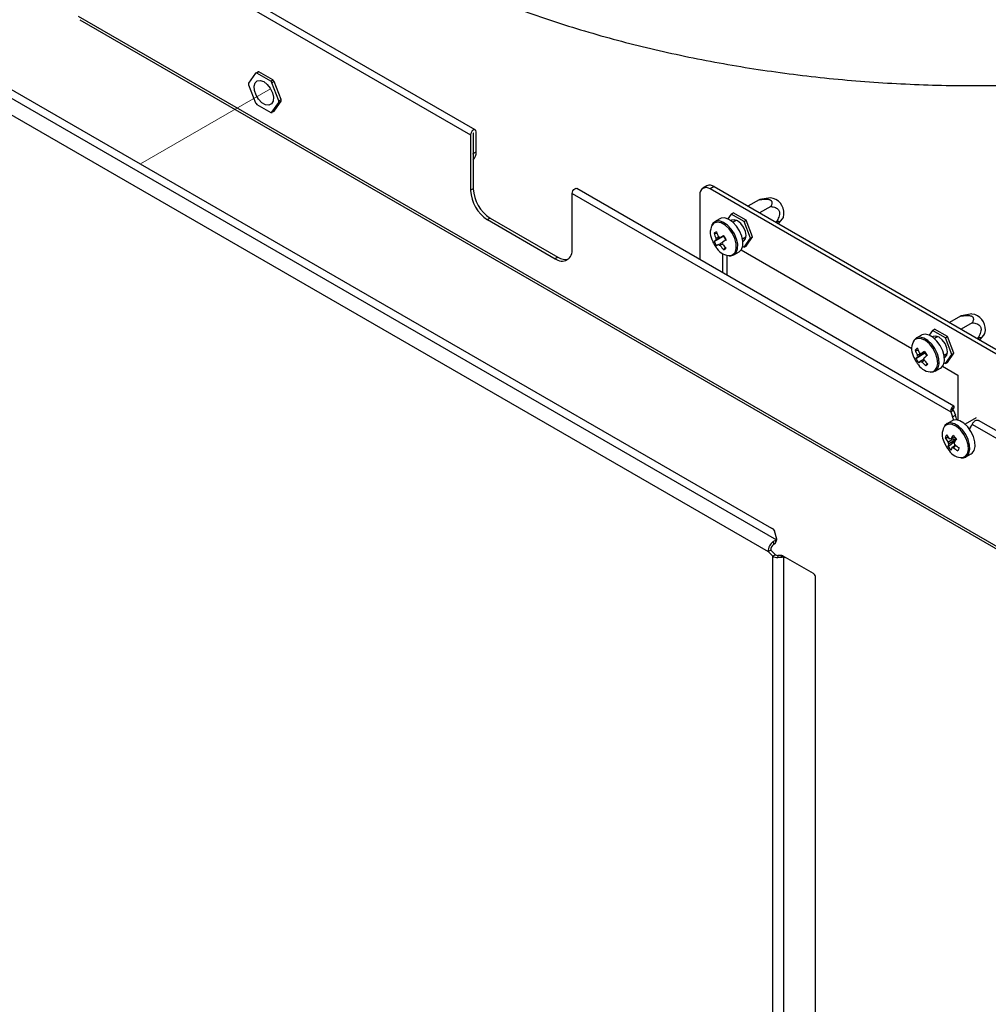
# Paper-space layout 'Sheet2' of a CAD drawing. Header units: millimetres. Extents: x 3 to 471, y 5 to 248.
# Tile 8 of 78: x 58 to 69, y 105 to 116. Entities that reach past the tile are written whole.
import ezdxf

# ---------------------------------------------------------------- set-up
doc = ezdxf.new("R2010")
doc.units = ezdxf.units.MM
doc.linetypes.add('PHANTOM', pattern=[12.7, 6.35, -1.27, 1.27, -1.27, 1.27, -1.27])

psp = doc.layouts.new('Sheet2')

# ---------------------------------------------------------------- linework, layer by layer
at = {"color": 7, "linetype": 'Continuous', "lineweight": 25}
for p, q in [((44.848, 122.409), (66.518, 109.898)), ((44.735, 122.281), (66.419, 109.762)), ((45.322, 122.236), (66.46, 110.033)), ((58.416, 117.227), (62.969, 114.599)), ((63.022, 114.656), (58.469, 117.284)), ((58.416, 115.975), (80.446, 103.258)), ((58.434, 115.935), (80.464, 103.217)), ((60.473, 115.313), (60.392, 115.198)), ((60.473, 115.313), (60.496, 115.327)), ((60.511, 115.328), (60.487, 115.315)), ((60.649, 115.221), (60.487, 115.315)), ((60.673, 115.235), (60.511, 115.328)), ((60.392, 115.179), (60.473, 114.97)), ((60.649, 115.221), (60.673, 115.235)), ((60.688, 115.217), (60.664, 115.203)), ((60.745, 114.994), (60.664, 115.203)), ((60.769, 115.008), (60.688, 115.217)), ((60.487, 114.952), (60.649, 114.858)), ((60.664, 114.86), (60.745, 114.975)), ((60.688, 114.873), (60.769, 114.988)), ((60.745, 114.994), (60.769, 115.008)), ((60.769, 114.988), (60.745, 114.975)), ((60.664, 114.86), (60.688, 114.873)), ((62.969, 114.599), (62.969, 113.955)), ((63, 114.617), (63, 114.381)), ((63, 114.617), (63, 113.973)), ((63.032, 114.4), (63.032, 114.635)), ((63, 114.381), (63.032, 114.4)), ((63, 114.373), (63, 114.381)), ((63, 113.973), (62.969, 113.955)), ((64.147, 113.275), (64.147, 113.919)), ((64.147, 113.919), (68.539, 111.383)), ((68.576, 111.45), (64.201, 113.976)), ((65.709, 114.006), (65.662, 113.979)), ((65.793, 113.998), (65.746, 113.971)), ((72.031, 110.342), (65.746, 113.971)), ((65.793, 113.998), (72.078, 110.37)), ((65.628, 113.903), (65.628, 113.152)), ((66.316, 113.846), (66.186, 113.771)), ((66.446, 113.869), (66.326, 113.848)), ((65.991, 113.679), (66.015, 113.693)), ((66.164, 113.607), (66.015, 113.693)), ((66.452, 113.767), (66.322, 113.692)), ((63.196, 113.633), (63.165, 113.615)), ((63.165, 113.615), (63.951, 113.161)), ((63.196, 113.633), (63.982, 113.179)), ((65.861, 113.625), (65.8, 113.59)), ((65.991, 113.679), (65.952, 113.624)), ((66.141, 113.593), (65.991, 113.679)), ((66.052, 113.607), (66.013, 113.584)), ((66.141, 113.593), (66.164, 113.607)), ((66.216, 113.4), (66.141, 113.593)), ((66.239, 113.414), (66.164, 113.607)), ((66.52, 113.592), (66.508, 113.585)), ((66.545, 113.575), (66.587, 113.625)), ((65.793, 113.456), (65.827, 113.455)), ((65.794, 113.361), (65.901, 113.424)), ((65.901, 113.424), (65.904, 113.426)), ((65.901, 113.424), (65.929, 113.376)), ((66.124, 113.392), (66.163, 113.414)), ((66.141, 113.294), (66.216, 113.4)), ((66.164, 113.307), (66.239, 113.414)), ((66.216, 113.4), (66.239, 113.414)), ((65.905, 113.266), (65.921, 113.296)), ((66.022, 113.205), (66.083, 113.24)), ((66.108, 113.263), (68.086, 112.121)), ((66.125, 113.303), (66.141, 113.294)), ((66.141, 113.294), (66.164, 113.307)), ((63.982, 113.179), (63.951, 113.161)), ((65.893, 112.999), (65.893, 113.22)), ((65.94, 113.199), (65.94, 112.971)), ((68.653, 112.496), (68.524, 112.421)), ((68.784, 112.52), (68.663, 112.498)), ((68.328, 112.33), (68.289, 112.275)), ((68.328, 112.33), (68.352, 112.344)), ((68.478, 112.244), (68.328, 112.33)), ((68.502, 112.257), (68.352, 112.344)), ((68.789, 112.418), (68.66, 112.343)), ((68.198, 112.276), (68.138, 112.24)), ((68.389, 112.258), (68.35, 112.235)), ((68.478, 112.244), (68.502, 112.257)), ((68.553, 112.051), (68.478, 112.244)), ((68.576, 112.064), (68.502, 112.257)), ((68.857, 112.242), (68.846, 112.236)), ((68.882, 112.225), (68.925, 112.275)), ((68.127, 112.101), (68.161, 112.101)), ((68.136, 112.002), (68.239, 112.069)), ((68.239, 112.069), (68.243, 112.072)), ((68.239, 112.069), (68.262, 112.035)), ((68.461, 112.042), (68.5, 112.065)), ((68.478, 111.944), (68.553, 112.051)), ((68.502, 111.958), (68.576, 112.064)), ((68.553, 112.051), (68.576, 112.064)), ((68.249, 111.918), (68.265, 111.948)), ((68.36, 111.856), (68.42, 111.891)), ((68.445, 111.913), (68.623, 111.811)), ((68.462, 111.953), (68.478, 111.944)), ((68.478, 111.944), (68.502, 111.958)), ((68.623, 111.811), (68.623, 111.287)), ((68.571, 111.401), (68.539, 111.383)), ((68.56, 111.422), (68.579, 111.433)), ((68.562, 111.408), (68.579, 111.433)), ((68.565, 111.405), (68.571, 111.401)), ((68.571, 111.401), (68.593, 111.345)), ((68.554, 111.281), (68.493, 111.246)), ((68.539, 111.383), (68.561, 111.326)), ((68.561, 111.326), (68.593, 111.345)), ((68.833, 111.314), (68.705, 111.24)), ((80.5, 104.566), (68.861, 111.285)), ((68.768, 111.207), (68.79, 111.238)), ((68.79, 111.238), (80.446, 104.51)), ((68.476, 111.085), (68.511, 111.087)), ((68.507, 110.98), (68.589, 111.048)), ((68.715, 110.861), (68.776, 110.896)), ((66.522, 109.906), (66.496, 110.003)), ((66.485, 109.845), (66.481, 109.879)), ((66.502, 109.858), (66.518, 109.898)), ((66.506, 109.862), (66.522, 109.902)), ((66.451, 109.781), (66.419, 109.762)), ((66.419, 109.762), (66.474, 109.708)), ((66.451, 109.781), (66.506, 109.726)), ((66.506, 109.726), (66.474, 109.708)), ((66.474, 96.14), (66.474, 109.708)), ((66.534, 109.719), (66.531, 109.693)), ((66.568, 109.718), (66.6, 109.7)), ((66.591, 109.713), (66.623, 109.695)), ((66.6, 109.7), (66.6, 96.108)), ((66.946, 109.508), (66.623, 109.695)), ((66.969, 96.412), (66.969, 109.457))]:
    psp.add_line(p, q, dxfattribs=at)
at = {"color": 7, "linetype": 'PHANTOM', "lineweight": 18}
psp.add_line((59.138, 114.261), (60.648, 115.132), dxfattribs=at)
at = {"color": 8, "linetype": 'Continuous', "lineweight": 25}
psp.add_line((63, 114.617), (63, 114.617), dxfattribs=at)
at = {"color": 7, "linetype": 'Continuous', "lineweight": 25, "flags": 128}
for points in [[(60.568, 115.216), (60.609, 115.184), (60.644, 115.139), (60.669, 115.086), (60.68, 115.034), (60.676, 114.989), (60.658, 114.957), (60.627, 114.943), (60.589, 114.948), (60.548, 114.971), (60.509, 115.011), (60.479, 115.06), (60.461, 115.113), (60.457, 115.163), (60.468, 115.202), (60.493, 115.226), (60.528, 115.23), (60.568, 115.216)], [(63.032, 114.635), (63.029, 114.648), (63.022, 114.656), (63.012, 114.658), (63, 114.654), (62.988, 114.644), (62.978, 114.63), (62.971, 114.614), (62.969, 114.599)], [(64.147, 113.919), (64.149, 113.934), (64.156, 113.95), (64.167, 113.964), (64.179, 113.973), (64.191, 113.978), (64.201, 113.976)], [(66.024, 113.206), (66.051, 113.234), (66.066, 113.276), (66.067, 113.33), (66.055, 113.389), (66.029, 113.449), (65.993, 113.505), (65.95, 113.551), (65.904, 113.583), (65.858, 113.599), (65.816, 113.597), (65.784, 113.577), (65.765, 113.548)], [(66.084, 113.241), (66.112, 113.269), (66.127, 113.312), (66.128, 113.365), (66.115, 113.424), (66.09, 113.484), (66.054, 113.54), (66.011, 113.586), (65.964, 113.618), (65.918, 113.634), (65.877, 113.632), (65.861, 113.625)], [(66.164, 113.43), (66.157, 113.478), (66.135, 113.527), (66.103, 113.57), (66.066, 113.6), (66.028, 113.613), (65.996, 113.607), (65.99, 113.602)], [(66.587, 113.625), (66.597, 113.641), (66.604, 113.679)], [(66.128, 113.363), (66.135, 113.366), (66.157, 113.391), (66.164, 113.43)], [(65.968, 113.195), (65.986, 113.195), (66.024, 113.206)], [(68.925, 112.275), (68.934, 112.292), (68.941, 112.33)], [(68.371, 111.863), (68.395, 111.896), (68.405, 111.943), (68.402, 111.999), (68.385, 112.059), (68.356, 112.118), (68.318, 112.171), (68.273, 112.213), (68.226, 112.241), (68.181, 112.251), (68.143, 112.243), (68.113, 112.218), (68.102, 112.198)], [(68.42, 111.891), (68.432, 111.898), (68.455, 111.931), (68.466, 111.978), (68.463, 112.034), (68.446, 112.094), (68.417, 112.153), (68.379, 112.206), (68.334, 112.248), (68.287, 112.276), (68.242, 112.286), (68.203, 112.278), (68.198, 112.276)], [(68.501, 112.081), (68.494, 112.128), (68.473, 112.177), (68.441, 112.22), (68.403, 112.251), (68.366, 112.264), (68.334, 112.258), (68.327, 112.253)], [(68.465, 112.014), (68.473, 112.017), (68.494, 112.041), (68.501, 112.081)], [(68.258, 112.049), (68.258, 112.048), (68.261, 112.044)], [(68.306, 111.846), (68.336, 111.847), (68.371, 111.863)], [(68.81, 110.935), (68.821, 110.981), (68.819, 111.037), (68.802, 111.097), (68.774, 111.156), (68.736, 111.21), (68.691, 111.252), (68.644, 111.28), (68.599, 111.291), (68.56, 111.284), (68.554, 111.281)], [(68.749, 110.9), (68.76, 110.946), (68.758, 111.002), (68.742, 111.062), (68.713, 111.121), (68.675, 111.175), (68.63, 111.217), (68.584, 111.245), (68.539, 111.256), (68.499, 111.249), (68.469, 111.225), (68.458, 111.204)], [(68.776, 110.896), (68.786, 110.903), (68.81, 110.935)]]:
    psp.add_lwpolyline(points, dxfattribs=at)
at = {"color": 8, "linetype": 'Continuous', "lineweight": 25, "flags": 128}
for points in [[(65.984, 113.197), (66.008, 113.206), (66.036, 113.235), (66.05, 113.279), (66.049, 113.334), (66.034, 113.395), (66.006, 113.455), (65.967, 113.509), (65.922, 113.551), (65.874, 113.578), (65.83, 113.586), (65.792, 113.575), (65.785, 113.571)], [(68.327, 111.849), (68.355, 111.864), (68.379, 111.897), (68.388, 111.945), (68.383, 112.002), (68.364, 112.064), (68.332, 112.122), (68.291, 112.173), (68.245, 112.212), (68.198, 112.233), (68.155, 112.236), (68.12, 112.219), (68.115, 112.215)], [(68.732, 110.899), (68.744, 110.946), (68.74, 111.003), (68.722, 111.064), (68.691, 111.123), (68.651, 111.175), (68.605, 111.214), (68.557, 111.237), (68.514, 111.242), (68.478, 111.227), (68.461, 111.21)], [(68.677, 110.853), (68.708, 110.867), (68.732, 110.899)]]:
    psp.add_lwpolyline(points, dxfattribs=at)
at = {"color": 7, "linetype": 'Continuous', "lineweight": 25}
for centre, radius, start, end in [((60.489, 115.214), 0.101, 90.9347, 99.2844), ((60.513, 115.228), 0.101, 90.9347, 99.2844), ((60.627, 115.188), 0.236, 177.632, 182.368), ((60.342, 114.959), 0.404, 37.1419, 40.4473), ((60.365, 114.973), 0.404, 37.1419, 40.4473), ((60.795, 115.214), 0.404, 217.1419, 220.4473), ((60.509, 114.985), 0.236, 357.632, 2.368), ((60.533, 114.998), 0.236, 357.632, 2.368), ((60.648, 114.959), 0.101, 270.9347, 279.2844), ((63, 114.617), 0.0000907, 29.993, 210.0016), ((62.912, 114.39), 0.12, 317.1138, 4.558), ((63.395, 113.974), 0.427, 182.6055, 237.3945), ((63.426, 113.992), 0.427, 182.6055, 237.3945), ((65.7, 113.914), 0.0728, 50.7967, 189.214), ((65.744, 113.93), 0.0838, 54.3824, 114.3071), ((66.424, 113.69), 0.18, 356.6464, 82.863), ((65.93, 113.463), 0.181, 143.1117, 206.116), ((65.94, 113.245), 0.257, 117.519, 124.8835), ((66.206, 113.572), 0.428, 195.6853, 204.1239), ((66.234, 113.589), 0.428, 195.6853, 204.1239), ((66.106, 113.51), 0.361, 200.5176, 210.3987), ((66.865, 111.655), 2.015, 121.4223, 122.1148), ((66.119, 113.519), 0.361, 205.8555, 214.9419), ((65.867, 113.386), 0.0534, 168.2829, 192.9059), ((65.828, 113.365), 0.0515, 47.9922, 73.2166), ((73.529, 100.643), 14.886, 120.8181, 121.0002), ((73.558, 100.594), 14.886, 120.8181, 121.0002), ((65.84, 113.342), 0.0534, 348.2829, 12.9059), ((66.567, 113.784), 0.754, 208.2229, 212.5745), ((64.027, 113.255), 0.121, 230.7967, 9.214), ((66.106, 113.51), 0.361, 210.3987, 219.477), ((66.894, 111.605), 2.015, 121.4223, 122.1148), ((65.979, 113.379), 0.182, 212.8721, 271.554), ((65.878, 113.363), 0.0515, 227.9922, 253.2166), ((66.21, 113.571), 0.431, 216.668, 225.0645), ((66.238, 113.589), 0.431, 216.668, 225.0645), ((65.777, 113.51), 0.276, 297.7635, 304.6389), ((64.066, 113.3), 0.147, 235.2372, 285.0184), ((68.761, 112.341), 0.18, 356.6464, 82.863), ((68.263, 112.116), 0.178, 145.9546, 207.3483), ((68.277, 111.951), 0.212, 125.8672, 134.9091), ((68.519, 112.233), 0.414, 198.5687, 207.1881), ((68.545, 112.254), 0.414, 198.5687, 207.1881), ((69.285, 110.696), 1.743, 127.1115, 128.6748), ((68.876, 112.477), 0.752, 211.3222, 215.6687), ((68.443, 112.16), 0.361, 200.5176, 213.4954), ((68.323, 111.834), 0.252, 132.2907, 137.9796), ((68.45, 112.176), 0.359, 208.9375, 218.0534), ((68.212, 112.037), 0.0608, 173.6895, 196.2563), ((68.355, 111.786), 0.252, 132.2907, 137.9796), ((68.169, 112.022), 0.0446, 51.6233, 79.434), ((68.213, 112.007), 0.0446, 231.6233, 259.434), ((69.317, 110.648), 1.743, 127.1115, 128.6748), ((68.169, 111.992), 0.0608, 353.6895, 16.2563), ((68.57, 112.268), 0.442, 219.7548, 228.005), ((68.443, 112.16), 0.361, 213.4954, 219.477), ((68.31, 112.019), 0.171, 211.0561, 275.5898), ((68.544, 112.246), 0.442, 219.7548, 228.005), ((68.008, 112.227), 0.392, 307.9436, 312.8328), ((68.246, 111.204), 0.338, 14.5837, 21.2782), ((68.291, 111.226), 0.324, 11.4189, 21.4219), ((68.627, 111.123), 0.187, 152.5054, 206.6749), ((68.853, 111.148), 0.103, 145.2788, 160.0803), ((68.654, 111.025), 0.188, 149.8985, 161.3591), ((68.786, 111.246), 0.35, 207.5127, 216.9193), ((68.802, 111.28), 0.35, 207.5127, 216.9193), ((68.529, 111.043), 0.0278, 65.1944, 103.4406), ((69.041, 110.786), 0.575, 145.5044, 150.5357), ((69.117, 111.595), 0.732, 221.3079, 225.5641), ((69.079, 110.746), 0.575, 145.5044, 150.5357), ((68.798, 111.166), 0.361, 200.5176, 219.477), ((68.588, 111.047), 0.0822, 187.3254, 205.7458), ((68.654, 110.964), 0.148, 161.4202, 173.8825), ((68.764, 111.185), 0.328, 218.6855, 228.1864), ((68.692, 110.924), 0.148, 161.4202, 173.8825), ((68.563, 110.997), 0.0278, 245.1944, 283.4406), ((68.863, 111.317), 0.455, 229.7565, 237.6555), ((68.504, 110.993), 0.0822, 7.3254, 25.7458), ((68.879, 111.351), 0.455, 229.7565, 237.6555), ((72.834, 109.044), 4.618, 155.3958, 155.8618), ((68.669, 111.029), 0.176, 211.9248, 272.4903), ((68.675, 110.931), 0.0808, 260.3788, 337.466), ((66.429, 109.96), 0.0802, 32.6894, 66.5686), ((66.575, 109.755), 0.156, 127.2302, 177.1342), ((66.537, 109.776), 0.0867, 127.2302, 177.1342), ((66.5, 109.864), 0.00697, 290.4482, 335.2475), ((66.516, 109.904), 0.006, 287.2548, 16.4562), ((66.534, 109.819), 0.126, 241.7607, 268.9993), ((66.535, 109.781), 0.0628, 241.7607, 268.9993), ((66.571, 109.677), 0.0412, 60.7888, 94.0305), ((66.603, 109.659), 0.0412, 60.7888, 94.0305), ((66.914, 109.463), 0.0559, 354.3796, 54.302)]:
    psp.add_arc(centre, radius, start, end, dxfattribs=at)
at = {"color": 7, "linetype": 'PHANTOM', "lineweight": 18}
psp.add_open_spline([(22.398, 98.873), (26.958, 126.079), (48.567, 134.177), (63.312, 138.822)], degree=3, dxfattribs=at)
at = {"color": 7, "linetype": 'Continuous', "lineweight": 25}
for points, knots in [([(63.322, 116.133), (63.385, 116.11), (63.565, 116.041), (63.871, 115.934), (64.243, 115.817), (64.622, 115.708), (65.008, 115.61), (65.401, 115.521), (65.8, 115.441), (66.204, 115.372), (66.612, 115.313), (67.024, 115.263), (67.439, 115.224), (67.857, 115.195), (68.276, 115.177), (68.696, 115.168), (69.117, 115.17), (69.536, 115.183), (69.908, 115.202), (70.138, 115.221), (70.23, 115.228)], [0, 0, 0, 0, 0.030802, 0.089111, 0.147395, 0.205654, 0.263889, 0.322102, 0.380294, 0.438468, 0.496626, 0.55477, 0.612902, 0.671026, 0.729143, 0.787257, 0.845369, 0.903482, 0.961599, 1, 1, 1, 1]), ([(66.316, 113.846), (66.33, 113.848), (66.359, 113.852), (66.395, 113.853), (66.42, 113.851), (66.432, 113.849), (66.442, 113.845), (66.448, 113.842), (66.453, 113.838), (66.458, 113.833), (66.462, 113.827), (66.465, 113.817), (66.464, 113.803), (66.461, 113.789), (66.456, 113.777), (66.453, 113.77), (66.452, 113.767)], [0, 0, 0, 0, 0.162875, 0.329094, 0.384927, 0.442672, 0.473341, 0.504865, 0.535553, 0.567102, 0.611158, 0.656407, 0.764664, 0.875932, 0.937922, 1, 1, 1, 1]), ([(66.326, 113.848), (66.325, 113.847), (66.321, 113.847), (66.318, 113.846), (66.316, 113.846)], [0, 0, 0, 0, 0.33156, 1, 1, 1, 1]), ([(66.452, 113.767), (66.471, 113.764), (66.496, 113.76), (66.526, 113.745), (66.541, 113.731), (66.55, 113.714), (66.554, 113.695), (66.551, 113.66), (66.537, 113.625), (66.524, 113.6), (66.52, 113.592)], [0, 0, 0, 0, 0.259845, 0.352381, 0.445747, 0.507729, 0.569739, 0.660531, 0.888169, 1, 1, 1, 1]), ([(66.52, 113.592), (66.523, 113.592), (66.528, 113.593), (66.535, 113.595), (66.541, 113.595), (66.546, 113.595), (66.55, 113.594), (66.552, 113.593), (66.553, 113.591), (66.553, 113.588), (66.553, 113.586), (66.551, 113.583), (66.548, 113.579), (66.545, 113.574), (66.541, 113.57), (66.539, 113.568), (66.539, 113.567)], [0, 0, 0, 0, 0.111802, 0.223755, 0.336456, 0.449639, 0.529339, 0.609658, 0.689492, 0.730372, 0.771659, 0.824636, 0.879111, 0.932116, 0.98658, 1, 1, 1, 1]), ([(65.909, 113.429), (65.907, 113.427), (65.879, 113.411), (65.848, 113.393), (65.819, 113.376), (65.815, 113.374)], [0, 0, 0, 0, 0.069981, 0.886623, 1, 1, 1, 1]), ([(65.815, 113.397), (65.818, 113.399), (65.829, 113.403), (65.839, 113.408), (65.845, 113.411)], [0, 0, 0, 0, 0.3480379, 1, 1, 1, 1]), ([(65.844, 113.325), (65.848, 113.327), (65.862, 113.335), (65.877, 113.344), (65.888, 113.35)], [0, 0, 0, 0, 0.243521, 1, 1, 1, 1]), ([(65.863, 113.403), (65.866, 113.405), (65.88, 113.413), (65.894, 113.421), (65.905, 113.427)], [0, 0, 0, 0, 0.224939, 1, 1, 1, 1]), ([(65.891, 113.334), (65.885, 113.329), (65.876, 113.323), (65.867, 113.316), (65.864, 113.314)], [0, 0, 0, 0, 0.657133, 1, 1, 1, 1]), ([(68.653, 112.496), (68.668, 112.498), (68.697, 112.502), (68.732, 112.504), (68.757, 112.502), (68.77, 112.499), (68.779, 112.496), (68.785, 112.493), (68.791, 112.489), (68.795, 112.484), (68.799, 112.478), (68.802, 112.468), (68.802, 112.454), (68.798, 112.439), (68.794, 112.427), (68.791, 112.421), (68.789, 112.418)], [0, 0, 0, 0, 0.162875, 0.329094, 0.384927, 0.442672, 0.473341, 0.504865, 0.535553, 0.567102, 0.611158, 0.656407, 0.764664, 0.875932, 0.937922, 1, 1, 1, 1]), ([(68.663, 112.498), (68.662, 112.498), (68.659, 112.498), (68.656, 112.497), (68.653, 112.496)], [0, 0, 0, 0, 0.33156, 1, 1, 1, 1]), ([(68.789, 112.418), (68.808, 112.415), (68.833, 112.411), (68.864, 112.395), (68.879, 112.382), (68.888, 112.365), (68.892, 112.345), (68.889, 112.311), (68.875, 112.276), (68.862, 112.251), (68.857, 112.242)], [0, 0, 0, 0, 0.259845, 0.352381, 0.445747, 0.507729, 0.569739, 0.660531, 0.888169, 1, 1, 1, 1]), ([(68.857, 112.242), (68.86, 112.243), (68.865, 112.244), (68.872, 112.245), (68.879, 112.246), (68.884, 112.246), (68.887, 112.245), (68.89, 112.243), (68.891, 112.241), (68.891, 112.239), (68.89, 112.237), (68.888, 112.233), (68.886, 112.229), (68.882, 112.225), (68.879, 112.221), (68.876, 112.219), (68.876, 112.218)], [0, 0, 0, 0, 0.111802, 0.223755, 0.336456, 0.449639, 0.529339, 0.609658, 0.689492, 0.730372, 0.771659, 0.824636, 0.879111, 0.932116, 0.98658, 1, 1, 1, 1]), ([(68.196, 112.057), (68.2, 112.058), (68.214, 112.066), (68.228, 112.074), (68.239, 112.081)], [0, 0, 0, 0, 0.222563, 1, 1, 1, 1]), ([(68.151, 112.044), (68.155, 112.045), (68.167, 112.051), (68.18, 112.057), (68.189, 112.061)], [0, 0, 0, 0, 0.288334, 1, 1, 1, 1]), ([(68.247, 112.075), (68.245, 112.074), (68.217, 112.058), (68.186, 112.039), (68.157, 112.022), (68.154, 112.02)], [0, 0, 0, 0, 0.069981, 0.886623, 1, 1, 1, 1]), ([(68.185, 111.973), (68.189, 111.975), (68.202, 111.983), (68.216, 111.991), (68.227, 111.997)], [0, 0, 0, 0, 0.252809, 1, 1, 1, 1]), ([(68.232, 111.983), (68.226, 111.979), (68.217, 111.972), (68.208, 111.966), (68.204, 111.964)], [0, 0, 0, 0, 0.654992, 1, 1, 1, 1]), ([(68.565, 111.405), (68.564, 111.406), (68.562, 111.407), (68.56, 111.41), (68.559, 111.413), (68.559, 111.416), (68.559, 111.418), (68.559, 111.42), (68.56, 111.421), (68.56, 111.422), (68.56, 111.423), (68.56, 111.423)], [0, 0, 0, 0, 0.164355, 0.304103, 0.418949, 0.506385, 0.627729, 0.734577, 0.783144, 0.841501, 1, 1, 1, 1]), ([(68.79, 111.238), (68.792, 111.243), (68.795, 111.252), (68.805, 111.266), (68.818, 111.279), (68.833, 111.287), (68.849, 111.29), (68.857, 111.287), (68.861, 111.285)], [0, 0, 0, 0, 0.166672, 0.333345, 0.500017, 0.666689, 0.833362, 1, 1, 1, 1]), ([(68.507, 111.036), (68.51, 111.038), (68.54, 111.052), (68.572, 111.066), (68.6, 111.079), (68.603, 111.08)], [0, 0, 0, 0, 0.113377, 0.930019, 1, 1, 1, 1]), ([(68.606, 111.068), (68.604, 111.067), (68.577, 111.05), (68.546, 111.031), (68.518, 111.013), (68.514, 111.011)], [0, 0, 0, 0, 0.069981, 0.886623, 1, 1, 1, 1]), ([(68.54, 111.069), (68.544, 111.07), (68.558, 111.078), (68.573, 111.085), (68.584, 111.091)], [0, 0, 0, 0, 0.223416, 1, 1, 1, 1]), ([(68.552, 110.971), (68.555, 110.974), (68.569, 110.982), (68.582, 110.991), (68.592, 110.997)], [0, 0, 0, 0, 0.255823, 1, 1, 1, 1]), ([(68.601, 110.992), (68.594, 110.987), (68.583, 110.979), (68.573, 110.972), (68.57, 110.97)], [0, 0, 0, 0, 0.7047799, 1, 1, 1, 1]), ([(66.481, 109.879), (66.488, 109.884), (66.504, 109.894), (66.513, 109.897), (66.518, 109.898)], [0, 0, 0, 0, 0.50557, 1, 1, 1, 1]), ([(66.485, 109.845), (66.487, 109.847), (66.491, 109.85), (66.498, 109.855), (66.501, 109.857), (66.502, 109.858)], [0, 0, 0, 0, 0.24658, 0.494833, 1, 1, 1, 1]), ([(66.6, 109.7), (66.595, 109.699), (66.586, 109.697), (66.569, 109.694), (66.551, 109.693), (66.538, 109.693), (66.531, 109.693)], [0, 0, 0, 0, 0.243857, 0.492936, 0.745569, 1, 1, 1, 1]), ([(66.568, 109.718), (66.566, 109.718), (66.562, 109.718), (66.553, 109.718), (66.544, 109.718), (66.537, 109.719), (66.534, 109.719)], [0, 0, 0, 0, 0.2545424, 0.5052739, 0.7533279, 1, 1, 1, 1])]:
    psp.add_open_spline(points, degree=3, knots=knots, dxfattribs=at)
psp.add_open_spline([(68.579, 111.433), (68.58, 111.437), (68.581, 111.445), (68.576, 111.451), (68.569, 111.451), (68.559, 111.445), (68.55, 111.434), (68.542, 111.418), (68.538, 111.4), (68.539, 111.389), (68.539, 111.383)], degree=3, dxfattribs=at)

doc.saveas('drawing.dxf')
